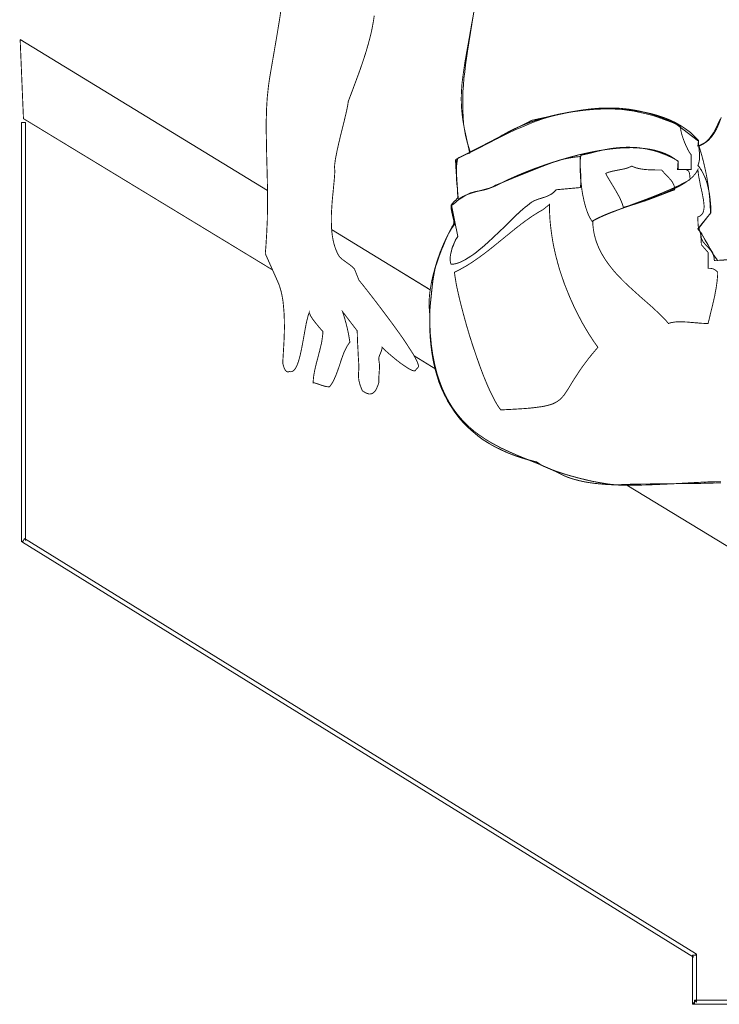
# Model space of a CAD drawing. Header units: millimetres. Extents: x 100.4 to 113.7, y 151.6 to 169.4.
# Tile 17 of 50: x 111.11 to 111.528, y 151.611 to 152.2. Entities that reach past the tile are written whole.
import ezdxf

# ---------------------------------------------------------------- set-up
doc = ezdxf.new("R2010")
doc.units = ezdxf.units.MM

msp = doc.modelspace()

# ---------------------------------------------------------------- linework, layer by layer
at = {"lineweight": 5}
for points in [[(111.38297, 152.21334), (111.38033, 152.19744), (111.37769, 152.18118), (111.37709, 152.1771), (111.37655, 152.17302), (111.37607, 152.16894), (111.37565, 152.16492), (111.37529, 152.16096), (111.37505, 152.157), (111.37493, 152.15304), (111.37487, 152.1492), (111.37493, 152.14542), (111.37511, 152.14164), (111.37541, 152.13798), (111.37589, 152.13438), (111.37655, 152.1309), (111.37733, 152.12748), (111.37829, 152.12412), (111.37943, 152.12094), (111.40205, 152.1321), (111.40637, 152.13414), (111.41063, 152.136), (111.41477, 152.13774), (111.41891, 152.1393), (111.42293, 152.14068), (111.42689, 152.14188), (111.43079, 152.14296), (111.43463, 152.14392), (111.43835, 152.1447), (111.44201, 152.14536), (111.44555, 152.1459), (111.44909, 152.14626), (111.45257, 152.14656), (111.45593, 152.14674), (111.45923, 152.1468), (111.46247, 152.1468), (111.46559, 152.14668), (111.46865, 152.14644), (111.47165, 152.14614), (111.47459, 152.14578), (111.47741, 152.1453), (111.48017, 152.14482), (111.48281, 152.14422), (111.48545, 152.14356), (111.48791, 152.1429), (111.49037, 152.14218), (111.49271, 152.1414), (111.49493, 152.14056), (111.49715, 152.13978), (111.49919, 152.13888), (111.50123, 152.13804), (111.50315, 152.13714), (111.51599, 152.12736), (111.51563, 152.1243), (111.52001, 152.12664), (111.52097, 152.12736), (111.52181, 152.12814), (111.52265, 152.12904), (111.52343, 152.13006), (111.52421, 152.13114), (111.52493, 152.13228), (111.52559, 152.13354), (111.52631, 152.13486), (111.52757, 152.13762), (111.52889, 152.14062)], [(111.25806, 152.09786), (111.11004, 152.1882), (111.11004, 152.1882)], [(111.37199, 152.11722), (111.37529, 152.11872), (111.37853, 152.12022), (111.38159, 152.12172), (111.38459, 152.12322), (111.38741, 152.12472), (111.39023, 152.12616), (111.39299, 152.1276), (111.39563, 152.12904), (111.39857, 152.1309), (111.40169, 152.13264), (111.40499, 152.13438), (111.40853, 152.13594), (111.41213, 152.13744), (111.41591, 152.13888), (111.41987, 152.1402), (111.42389, 152.1414), (111.42797, 152.14248), (111.43223, 152.14344), (111.43649, 152.14428), (111.44081, 152.145), (111.44513, 152.1456), (111.44951, 152.14608), (111.45389, 152.14644), (111.45833, 152.14662), (111.46271, 152.14668), (111.46703, 152.14656), (111.47135, 152.14632), (111.47555, 152.14596), (111.47969, 152.14536), (111.48377, 152.14464), (111.48773, 152.1438), (111.49157, 152.14272), (111.49523, 152.14152), (111.49877, 152.14008), (111.50213, 152.13852), (111.50531, 152.13672), (111.50831, 152.13474), (111.51113, 152.13258), (111.51365, 152.13024), (111.51599, 152.12766), (111.51605, 152.12586), (111.51623, 152.124), (111.51641, 152.12202), (111.51659, 152.1201), (111.51659, 152.11914), (111.51665, 152.11818), (111.51659, 152.11722), (111.51653, 152.11632), (111.51641, 152.11542), (111.51623, 152.11452), (111.51599, 152.11362), (111.51563, 152.11278), (111.51617, 152.11212), (111.51671, 152.1114), (111.51725, 152.11068), (111.51773, 152.1099), (111.51863, 152.10834), (111.51941, 152.10672), (111.52013, 152.10498), (111.52079, 152.10318), (111.52133, 152.10132), (111.52181, 152.09946), (111.52223, 152.0976), (111.52253, 152.09568), (111.52283, 152.09376), (111.52307, 152.09184), (111.52319, 152.08992), (111.52331, 152.08806), (111.52337, 152.0862), (111.52343, 152.0844), (111.51563, 152.07492), (111.51641, 152.07396), (111.51713, 152.07294), (111.51791, 152.0718), (111.51863, 152.0706), (111.52007, 152.06808), (111.52157, 152.06544), (111.52301, 152.0628), (111.52451, 152.06028), (111.52523, 152.05908), (111.52595, 152.05794), (111.52673, 152.05692), (111.52745, 152.05596), (111.53291, 152.05638)], [(111.11268, 151.88941), (111.11334, 151.88833), (111.11334, 152.13852), (111.11076, 152.13852), (111.11076, 151.88833), (111.11136, 151.88725), (111.11076, 151.88833), (111.11076, 151.88761), (111.11136, 151.88725), (111.11268, 151.88941), (111.11268, 151.88941)], [(111.36791, 152.05362), (111.36923, 152.05368), (111.37061, 152.05398), (111.37205, 152.0544), (111.37355, 152.05494), (111.37505, 152.05566), (111.37661, 152.0565), (111.37817, 152.05746), (111.37979, 152.05854), (111.38147, 152.05968), (111.38315, 152.06094), (111.38483, 152.06232), (111.38651, 152.0637), (111.38993, 152.0667), (111.39335, 152.06988), (111.40013, 152.07636), (111.40655, 152.0826), (111.40955, 152.08536), (111.41231, 152.08782), (111.41369, 152.0889), (111.41495, 152.08992), (111.41615, 152.09076), (111.41729, 152.09148), (111.41801, 152.09184), (111.41879, 152.09214), (111.41957, 152.09244), (111.42047, 152.09274), (111.42221, 152.09328), (111.42407, 152.09388), (111.42497, 152.09418), (111.42587, 152.09454), (111.42677, 152.09502), (111.42767, 152.0955), (111.42851, 152.09604), (111.42929, 152.0967), (111.43007, 152.09742), (111.43079, 152.09826), (111.44531, 152.09958), (111.44543, 152.10066), (111.44555, 152.1018), (111.44561, 152.103), (111.44561, 152.1042), (111.44555, 152.10678), (111.44543, 152.10942), (111.44525, 152.11194), (111.44513, 152.11434), (111.44513, 152.11542), (111.44513, 152.11644), (111.44519, 152.1174), (111.44531, 152.11818), (111.44201, 152.11782), (111.43907, 152.11734), (111.43769, 152.1171), (111.43637, 152.11686), (111.43505, 152.11656), (111.43379, 152.1162), (111.43133, 152.11548), (111.42875, 152.11464), (111.42605, 152.11362), (111.42305, 152.11248), (111.42071, 152.11158), (111.41741, 152.11026), (111.41351, 152.1087), (111.40919, 152.10696), (111.40487, 152.10522), (111.40085, 152.10354), (111.39731, 152.10204), (111.39461, 152.10096), (111.39365, 152.10042), (111.39269, 152.09994), (111.39179, 152.09952), (111.39095, 152.09916), (111.38939, 152.09862), (111.38789, 152.0982), (111.38519, 152.09766), (111.38261, 152.09718), (111.38123, 152.09682), (111.37985, 152.0964), (111.37907, 152.0961), (111.37835, 152.0958), (111.37751, 152.09538), (111.37673, 152.09496), (111.37583, 152.09448), (111.37493, 152.09388), (111.37391, 152.09328), (111.37295, 152.09256), (111.37187, 152.09178), (111.37073, 152.09088), (111.36953, 152.08986), (111.36827, 152.08878), (111.37199, 152.07018), (111.37157, 152.06964), (111.37115, 152.06898), (111.37067, 152.0682), (111.37019, 152.06724), (111.36971, 152.06622), (111.36929, 152.06514), (111.36881, 152.064), (111.36845, 152.0628), (111.36809, 152.06154), (111.36779, 152.06034), (111.36755, 152.05908), (111.36743, 152.05788), (111.36737, 152.05668), (111.36743, 152.0556), (111.36749, 152.05506), (111.36761, 152.05458), (111.36773, 152.0541), (111.36791, 152.05362), (111.36791, 152.05362)], [(111.52943, 151.92283), (111.52337, 151.92259), (111.51731, 151.92247), (111.50507, 151.92229), (111.49307, 151.92217), (111.48719, 151.92211), (111.48149, 151.92205), (111.47597, 151.92193), (111.47069, 151.92181), (111.46985, 151.92169), (111.46889, 151.92157), (111.46775, 151.92157), (111.46655, 151.92163), (111.46517, 151.92169), (111.46367, 151.92187), (111.46205, 151.92205), (111.46037, 151.92229), (111.45677, 151.92289), (111.45293, 151.92361), (111.44891, 151.92451), (111.44477, 151.92553), (111.44075, 151.92661), (111.43673, 151.92775), (111.43283, 151.92901), (111.42923, 151.93027), (111.42755, 151.93087), (111.42599, 151.93153), (111.42449, 151.93219), (111.42311, 151.93285), (111.42185, 151.93345), (111.42077, 151.93411), (111.41981, 151.93471), (111.41897, 151.93531), (111.41447, 151.93645), (111.41015, 151.9377), (111.40595, 151.93914), (111.40187, 151.9407), (111.39803, 151.94244), (111.39425, 151.9443), (111.39065, 151.94634), (111.38723, 151.94856), (111.38399, 151.9509), (111.38087, 151.95342), (111.37793, 151.95612), (111.37517, 151.95894), (111.37259, 151.96194), (111.37019, 151.96506), (111.36791, 151.96842), (111.36587, 151.9719), (111.36395, 151.9755), (111.36221, 151.97934), (111.36065, 151.9833), (111.35933, 151.98744), (111.35813, 151.9917), (111.35717, 151.9962), (111.35639, 152.00082), (111.35579, 152.00562), (111.35537, 152.0106), (111.35513, 152.01576), (111.35513, 152.0211), (111.35531, 152.02656), (111.35573, 152.03226), (111.35633, 152.03808), (111.35711, 152.04402), (111.35813, 152.05026), (111.35867, 152.05218), (111.35963, 152.055), (111.36083, 152.05848), (111.36227, 152.06238), (111.36311, 152.06442), (111.36395, 152.06646), (111.36479, 152.06844), (111.36569, 152.07042), (111.36659, 152.07234), (111.36749, 152.07414), (111.36839, 152.07582), (111.36929, 152.07726), (111.36947, 152.07774), (111.36959, 152.07822), (111.36959, 152.07882), (111.36959, 152.07948), (111.36935, 152.08098), (111.36899, 152.0826), (111.36857, 152.08428), (111.36815, 152.08584), (111.36803, 152.08656), (111.36791, 152.08728), (111.36791, 152.08788), (111.36791, 152.08842), (111.36803, 152.0889), (111.36821, 152.08926), (111.36839, 152.08968), (111.36869, 152.09004), (111.36935, 152.09076), (111.37007, 152.09142), (111.37079, 152.09208), (111.37139, 152.0928), (111.37163, 152.0931), (111.37181, 152.09346), (111.37193, 152.09382), (111.37199, 152.09418), (111.37187, 152.09658), (111.37169, 152.0991), (111.37145, 152.10174), (111.37121, 152.10456), (111.37115, 152.106), (111.37109, 152.1075), (111.37109, 152.10906), (111.37109, 152.11062), (111.37121, 152.11218), (111.37139, 152.11386), (111.37163, 152.11548), (111.37199, 152.11722), (111.37199, 152.11722)], [(111.35545, 152.03843), (111.29646, 152.07443)], [(111.30317, 152.0247), (111.30362, 152.02442)], [(111.34585, 151.99876), (111.35885, 151.99086)], [(111.47317, 151.92139), (111.90136, 151.66117), (111.89734, 151.63279), (111.94834, 151.62565), (111.95032, 151.67539), (111.87046, 151.72413)], [(111.51485, 151.63987), (111.51425, 151.64095), (111.11268, 151.88941), (111.11136, 151.88725), (111.51293, 151.63879), (111.51233, 151.63987), (111.51485, 151.63987), (111.51485, 151.64059), (111.51425, 151.64095), (111.51485, 151.63987), (111.51485, 151.63987)], [(111.51359, 151.61306), (111.51485, 151.6118), (111.51485, 151.63987), (111.51233, 151.63987), (111.51233, 151.6118), (111.51359, 151.61054), (111.51233, 151.6118), (111.51233, 151.61054), (111.51359, 151.61054), (111.51359, 151.61306), (111.51359, 151.61306)], [(111.68464, 151.61306), (111.51359, 151.61306), (111.51359, 151.61054), (111.68464, 151.61054), (111.68464, 151.61306), (111.68464, 151.61306)]]:
    msp.add_lwpolyline(points, dxfattribs=at)
at = {"lineweight": 5, "const_width": 0.00054}
for points in [[(111.2667, 152.2095), (111.26526, 152.20008), (111.26358, 152.18988), (111.26172, 152.17902), (111.25974, 152.16756), (111.25926, 152.16468), (111.25884, 152.1618), (111.25848, 152.15886), (111.25818, 152.15592), (111.25788, 152.15298), (111.2577, 152.14998), (111.25752, 152.14698), (111.25746, 152.14392), (111.25734, 152.14086), (111.25734, 152.1378), (111.25734, 152.13468), (111.25734, 152.13156), (111.25746, 152.12514), (111.25758, 152.1186), (111.25776, 152.11194), (111.25794, 152.1051), (111.25806, 152.09814), (111.25812, 152.09094), (111.25806, 152.08722), (111.258, 152.0835), (111.25794, 152.07978), (111.25776, 152.07594), (111.25758, 152.07204), (111.25734, 152.06808), (111.2571, 152.06412), (111.25674, 152.06004), (111.26484, 152.0418), (111.26532, 152.04042), (111.26574, 152.03904), (111.26616, 152.0376), (111.26652, 152.0361), (111.26682, 152.03454), (111.26712, 152.03292), (111.26736, 152.0313), (111.26754, 152.02968), (111.26784, 152.02632), (111.26808, 152.02296), (111.26814, 152.01954), (111.2682, 152.01612), (111.26814, 152.01282), (111.26802, 152.00958), (111.2679, 152.00652), (111.26772, 152.00358), (111.26742, 151.99848), (111.26718, 151.99452), (111.26748, 151.99338), (111.26778, 151.9923), (111.26796, 151.99176), (111.26814, 151.99128), (111.26838, 151.99086), (111.26862, 151.99044), (111.26886, 151.99008), (111.2691, 151.98978), (111.2694, 151.98954), (111.2697, 151.98936), (111.27006, 151.98924), (111.27042, 151.98924), (111.27084, 151.9893), (111.27126, 151.98942), (111.27192, 151.9893), (111.27252, 151.98936), (111.27312, 151.9896), (111.27366, 151.98996), (111.2742, 151.9905), (111.27468, 151.99116), (111.27516, 151.99194), (111.27558, 151.99284), (111.276, 151.9938), (111.27642, 151.99494), (111.27678, 151.99608), (111.27714, 151.99734), (111.2778, 152.00004), (111.27846, 152.00298), (111.2796, 152.00916), (111.28068, 152.01522), (111.28122, 152.0181), (111.28182, 152.02068), (111.28212, 152.02188), (111.28242, 152.02302), (111.28278, 152.02404), (111.28308, 152.02494), (111.28314, 152.02446), (111.28338, 152.02386), (111.28368, 152.0232), (111.28404, 152.02248), (111.28506, 152.02086), (111.28632, 152.01918), (111.2877, 152.0175), (111.28902, 152.01588), (111.29022, 152.0145), (111.29118, 152.01342), (111.29112, 152.01162), (111.29088, 152.00976), (111.29064, 152.0079), (111.29028, 152.00598), (111.28932, 152.00202), (111.2883, 151.99806), (111.28722, 151.99404), (111.28632, 151.99014), (111.28596, 151.98822), (111.28566, 151.9863), (111.28548, 151.98444), (111.28542, 151.98264), (111.28578, 151.98264), (111.28626, 151.98258), (111.28674, 151.98246), (111.28722, 151.98228), (111.28836, 151.98192), (111.28956, 151.9815), (111.29088, 151.98102), (111.29226, 151.98066), (111.29298, 151.98048), (111.2937, 151.98036), (111.29448, 151.9803), (111.2952, 151.9803), (111.29574, 151.98096), (111.29622, 151.98168), (111.2967, 151.9824), (111.29718, 151.98318), (111.29796, 151.9848), (111.29874, 151.98648), (111.2994, 151.98822), (111.30006, 151.98996), (111.30072, 151.99182), (111.30132, 151.99362), (111.30192, 151.99548), (111.30252, 151.99728), (111.30318, 151.99908), (111.30384, 152.00082), (111.30462, 152.0025), (111.30546, 152.00412), (111.30588, 152.0049), (111.30636, 152.00562), (111.30684, 152.00634), (111.30738, 152.007), (111.30696, 152.00952), (111.30654, 152.01198), (111.306, 152.01444), (111.30546, 152.01678), (111.30486, 152.01906), (111.30426, 152.02122), (111.3036, 152.02332), (111.303, 152.02524), (111.31176, 152.01378), (111.31182, 152.01162), (111.31188, 152.00916), (111.312, 152.00634), (111.31218, 152.00334), (111.3123, 152.00028), (111.31248, 151.99722), (111.31266, 151.99422), (111.31278, 151.99146), (111.3126, 151.98924), (111.31254, 151.98726), (111.31254, 151.98642), (111.3126, 151.98558), (111.31266, 151.9848), (111.31278, 151.98408), (111.31296, 151.9833), (111.31314, 151.98258), (111.31332, 151.98186), (111.31356, 151.98114), (111.31416, 151.97958), (111.31482, 151.9779), (111.31578, 151.9773), (111.31662, 151.97676), (111.31746, 151.9764), (111.31824, 151.97616), (111.3186, 151.97604), (111.31896, 151.97598), (111.31926, 151.97598), (111.31962, 151.97598), (111.31998, 151.97604), (111.32028, 151.9761), (111.32058, 151.97622), (111.32088, 151.97634), (111.32142, 151.9767), (111.32196, 151.97718), (111.3225, 151.97778), (111.32298, 151.97856), (111.3234, 151.9794), (111.32382, 151.98036), (111.32424, 151.98144), (111.32466, 151.98264), (111.32466, 151.9851), (111.32478, 151.98708), (111.3249, 151.98882), (111.32502, 151.99038), (111.32508, 151.99188), (111.32508, 151.99338), (111.32502, 151.99416), (111.3249, 151.995), (111.32478, 151.9959), (111.32466, 151.99686), (111.32466, 151.99728), (111.32472, 151.99776), (111.32484, 151.99818), (111.32496, 151.99866), (111.32526, 151.9995), (111.32568, 152.0004), (111.32604, 152.0013), (111.32634, 152.0022), (111.32646, 152.00262), (111.32658, 152.0031), (111.32664, 152.00352), (111.32664, 152.00394), (111.3279, 152.00268), (111.33, 152.00076), (111.3327, 151.99842), (111.3357, 151.99596), (111.33726, 151.99476), (111.33882, 151.99362), (111.34032, 151.9926), (111.34176, 151.99164), (111.34314, 151.99086), (111.34434, 151.99026), (111.34488, 151.99002), (111.34542, 151.9899), (111.3459, 151.98978), (111.34626, 151.98978), (111.3483, 151.99212), (111.34842, 151.99266), (111.3483, 151.99344), (111.348, 151.9944), (111.34752, 151.99554), (111.34692, 151.9968), (111.34614, 151.99824), (111.34524, 151.99986), (111.34416, 152.00154), (111.34176, 152.00526), (111.33906, 152.00934), (111.336, 152.01366), (111.33282, 152.01804), (111.32958, 152.02242), (111.32634, 152.02674), (111.32322, 152.03082), (111.32034, 152.0346), (111.3156, 152.04066), (111.31278, 152.04414), (111.31008, 152.05092), (111.30966, 152.05134), (111.30918, 152.05182), (111.3087, 152.0523), (111.3081, 152.05272), (111.30684, 152.05368), (111.30552, 152.05464), (111.3042, 152.0556), (111.30294, 152.0565), (111.3024, 152.05698), (111.30186, 152.05746), (111.30138, 152.05788), (111.30096, 152.05836), (111.30018, 152.0598), (111.29946, 152.0613), (111.2988, 152.06286), (111.29826, 152.06448), (111.29778, 152.06616), (111.29736, 152.0679), (111.29706, 152.06964), (111.29676, 152.07144), (111.29658, 152.07324), (111.2964, 152.0751), (111.29634, 152.07702), (111.29628, 152.07888), (111.29628, 152.0808), (111.29628, 152.08266), (111.29634, 152.08458), (111.29646, 152.08644), (111.2967, 152.09016), (111.297, 152.09382), (111.29736, 152.09724), (111.29766, 152.10054), (111.29796, 152.10354), (111.2982, 152.1063), (111.29826, 152.10756), (111.29832, 152.1087), (111.29832, 152.10978), (111.29826, 152.11074), (111.2982, 152.11146), (111.2982, 152.11224), (111.29826, 152.11314), (111.29838, 152.11416), (111.29868, 152.11638), (111.29916, 152.1189), (111.2997, 152.12166), (111.30036, 152.1246), (111.30108, 152.12766), (111.3018, 152.13078), (111.30336, 152.13696), (111.30474, 152.14266), (111.30534, 152.14524), (111.30582, 152.14752), (111.30618, 152.14944), (111.30636, 152.151), (111.30936, 152.15898), (111.31218, 152.1666), (111.31356, 152.17038), (111.31482, 152.17404), (111.31602, 152.1777), (111.31716, 152.1813), (111.31818, 152.18484), (111.31914, 152.18838), (111.32004, 152.19192), (111.32076, 152.1954), (111.32142, 152.19894), (111.32196, 152.20248)], [(111.38129, 152.20296), (111.38045, 152.1987), (111.37859, 152.18802), (111.37691, 152.17866), (111.37619, 152.1744), (111.37559, 152.17032), (111.37505, 152.16642), (111.37457, 152.1627), (111.37439, 152.16084), (111.37427, 152.15898), (111.37415, 152.15718), (111.37409, 152.15538), (111.37403, 152.15358), (111.37403, 152.15178), (111.37409, 152.14998), (111.37415, 152.14818), (111.37427, 152.14638), (111.37445, 152.14452), (111.37463, 152.14266), (111.37487, 152.14074), (111.37517, 152.13882), (111.37553, 152.13684), (111.37589, 152.1348), (111.37637, 152.13276), (111.37907, 152.12022), (111.37835, 152.12004), (111.37739, 152.11968), (111.37625, 152.11926), (111.37511, 152.11872), (111.37391, 152.11812), (111.37271, 152.11746), (111.37157, 152.1168), (111.37061, 152.1162), (111.37067, 152.11344), (111.37085, 152.11068), (111.37103, 152.10786), (111.37127, 152.10498), (111.37157, 152.1021), (111.37175, 152.09922), (111.37193, 152.09634), (111.37199, 152.09352), (111.36791, 152.08914), (111.36791, 152.08824), (111.36797, 152.08734), (111.36809, 152.0865), (111.36821, 152.0856), (111.36857, 152.08392), (111.36893, 152.0823), (111.36929, 152.0808), (111.36965, 152.07948), (111.36983, 152.07828), (111.36995, 152.07726), (111.36923, 152.07636), (111.36845, 152.07528), (111.36773, 152.07414), (111.36701, 152.07294), (111.36623, 152.07162), (111.36551, 152.07024), (111.36479, 152.06874), (111.36407, 152.06718), (111.36335, 152.06562), (111.36263, 152.06394), (111.36197, 152.06226), (111.36125, 152.06052), (111.36065, 152.05872), (111.35999, 152.05692), (111.35939, 152.05506), (111.35885, 152.0532), (111.35825, 152.05134), (111.35777, 152.04942), (111.35729, 152.04756), (111.35681, 152.04564), (111.35639, 152.04378), (111.35603, 152.04192), (111.35573, 152.04012), (111.35543, 152.03832), (111.35519, 152.03658), (111.35501, 152.03484), (111.35489, 152.03316), (111.35477, 152.03154), (111.35477, 152.02992), (111.35483, 152.02842), (111.35489, 152.02698), (111.35507, 152.0256), (111.35519, 152.0184), (111.35555, 152.01168), (111.35615, 152.00532), (111.35699, 151.99938), (111.35813, 151.9938), (111.35939, 151.98864), (111.36095, 151.98384), (111.36263, 151.97934), (111.36455, 151.97514), (111.36665, 151.9713), (111.36887, 151.9677), (111.37127, 151.9644), (111.37379, 151.96134), (111.37643, 151.95846), (111.37919, 151.95588), (111.38207, 151.95342), (111.38507, 151.9512), (111.38807, 151.94916), (111.39119, 151.94724), (111.39443, 151.94544), (111.39761, 151.94376), (111.40091, 151.9422), (111.40421, 151.9407), (111.40751, 151.93926), (111.41411, 151.93656), (111.42071, 151.93393), (111.42389, 151.93255), (111.42707, 151.93117), (111.43013, 151.92973), (111.43319, 151.92823), (111.43529, 151.92715), (111.43757, 151.92619), (111.43997, 151.92535), (111.44249, 151.92463), (111.44507, 151.92397), (111.44783, 151.92337), (111.45071, 151.92289), (111.45371, 151.92247), (111.45677, 151.92217), (111.45989, 151.92187), (111.46307, 151.92169), (111.46637, 151.92151), (111.46967, 151.92139), (111.47303, 151.92139), (111.47639, 151.92139), (111.47981, 151.92139), (111.48659, 151.92157), (111.49343, 151.92187), (111.50009, 151.92217), (111.50663, 151.92253), (111.51293, 151.92289), (111.51887, 151.92319), (111.52445, 151.92343), (111.52949, 151.92349)], [(111.25806, 152.09786), (111.11004, 152.1882)], [(111.11004, 152.1882), (111.11202, 152.14086), (111.26107, 152.05028)], [(111.37229, 152.0925), (111.37289, 152.09292), (111.37343, 152.09334), (111.37409, 152.09376), (111.37475, 152.09412), (111.37613, 152.09478), (111.37757, 152.09538), (111.37907, 152.09592), (111.38069, 152.09646), (111.38231, 152.09694), (111.38393, 152.09736), (111.38717, 152.0982), (111.39023, 152.09904), (111.39167, 152.09946), (111.39299, 152.09994), (111.39419, 152.10042), (111.39533, 152.10096), (111.39749, 152.1021), (111.39995, 152.1033), (111.40259, 152.10456), (111.40541, 152.10582), (111.40841, 152.10714), (111.41159, 152.10846), (111.41489, 152.10978), (111.41837, 152.1111), (111.42191, 152.11236), (111.42563, 152.11368), (111.42935, 152.11488), (111.43319, 152.11608), (111.43715, 152.11722), (111.44105, 152.1183), (111.44501, 152.11932), (111.44903, 152.12022), (111.45305, 152.12106), (111.45701, 152.12178), (111.46097, 152.12238), (111.46493, 152.12286), (111.46883, 152.12322), (111.47261, 152.1234), (111.47633, 152.12346), (111.47999, 152.12328), (111.48353, 152.12298), (111.48689, 152.1225), (111.49013, 152.12184), (111.49325, 152.12094), (111.49619, 152.11986), (111.49895, 152.11854), (111.50147, 152.11698), (111.50381, 152.11518), (111.50381, 152.11044), (111.51161, 152.11044), (111.51161, 152.1192), (111.51119, 152.11974), (111.51071, 152.12046), (111.51023, 152.12124), (111.50969, 152.1222), (111.50921, 152.12322), (111.50867, 152.12436), (111.50813, 152.12556), (111.50759, 152.12682), (111.50711, 152.12814), (111.50663, 152.1294), (111.50621, 152.13072), (111.50585, 152.13198), (111.50555, 152.13318), (111.50537, 152.13438), (111.50519, 152.13546), (111.50513, 152.13648), (111.50267, 152.13768), (111.50021, 152.13882), (111.49775, 152.1399), (111.49535, 152.14086), (111.49301, 152.14176), (111.49061, 152.1426), (111.48833, 152.14338), (111.48599, 152.14404), (111.48371, 152.14464), (111.48143, 152.14518), (111.47915, 152.14566), (111.47687, 152.14608), (111.47465, 152.14644), (111.47243, 152.14668), (111.47021, 152.14692), (111.46799, 152.1471), (111.46577, 152.14716), (111.46361, 152.14722), (111.46139, 152.14722), (111.45917, 152.14716), (111.45695, 152.1471), (111.45473, 152.14692), (111.45257, 152.14674), (111.45035, 152.1465), (111.44807, 152.1462), (111.44585, 152.1459), (111.44363, 152.14554), (111.44141, 152.14512), (111.43679, 152.14428), (111.43217, 152.14326), (111.41627, 152.13984), (111.41033, 152.13684), (111.40433, 152.13378), (111.39833, 152.13066), (111.39233, 152.12754), (111.38657, 152.12454), (111.38099, 152.12166), (111.37577, 152.11896), (111.37097, 152.1165), (111.37097, 152.11386), (111.37109, 152.11092), (111.37121, 152.10768), (111.37139, 152.10438), (111.37157, 152.10108), (111.37181, 152.0979), (111.37205, 152.09502), (111.37229, 152.0925)], [(111.37199, 152.11722), (111.37529, 152.11872), (111.37853, 152.12022), (111.38159, 152.12172), (111.38459, 152.12322), (111.38741, 152.12472), (111.39023, 152.12616), (111.39299, 152.1276), (111.39563, 152.12904), (111.39857, 152.1309), (111.40169, 152.13264), (111.40499, 152.13438), (111.40853, 152.13594), (111.41213, 152.13744), (111.41591, 152.13888), (111.41987, 152.1402), (111.42389, 152.1414), (111.42797, 152.14248), (111.43223, 152.14344), (111.43649, 152.14428), (111.44081, 152.145), (111.44513, 152.1456), (111.44951, 152.14608), (111.45389, 152.14644), (111.45833, 152.14662), (111.46271, 152.14668), (111.46703, 152.14656), (111.47135, 152.14632), (111.47555, 152.14596), (111.47969, 152.14536), (111.48377, 152.14464), (111.48773, 152.1438), (111.49157, 152.14272), (111.49523, 152.14152), (111.49877, 152.14008), (111.50213, 152.13852), (111.50531, 152.13672), (111.50831, 152.13474), (111.51113, 152.13258), (111.51365, 152.13024), (111.51599, 152.12766), (111.51605, 152.12586), (111.51623, 152.124), (111.51641, 152.12202), (111.51659, 152.1201), (111.51659, 152.11914), (111.51665, 152.11818), (111.51659, 152.11722), (111.51653, 152.11632), (111.51641, 152.11542), (111.51623, 152.11452), (111.51599, 152.11362), (111.51563, 152.11278), (111.51617, 152.11212), (111.51671, 152.1114), (111.51725, 152.11068), (111.51773, 152.1099), (111.51863, 152.10834), (111.51941, 152.10672), (111.52013, 152.10498), (111.52079, 152.10318), (111.52133, 152.10132), (111.52181, 152.09946), (111.52223, 152.0976), (111.52253, 152.09568), (111.52283, 152.09376), (111.52307, 152.09184), (111.52319, 152.08992), (111.52331, 152.08806), (111.52337, 152.0862), (111.52343, 152.0844), (111.51563, 152.07492), (111.51641, 152.07396), (111.51713, 152.07294), (111.51791, 152.0718), (111.51863, 152.0706), (111.52007, 152.06808), (111.52157, 152.06544), (111.52301, 152.0628), (111.52451, 152.06028), (111.52523, 152.05908), (111.52595, 152.05794), (111.52673, 152.05692), (111.52745, 152.05596), (111.53291, 152.05638)], [(111.53135, 152.05608), (111.52841, 152.05602), (111.52547, 152.05596), (111.52541, 152.05662), (111.52535, 152.05728), (111.52523, 152.05788), (111.52511, 152.05842), (111.52493, 152.05896), (111.52475, 152.0595), (111.52451, 152.06004), (111.52421, 152.06052), (111.52361, 152.06148), (111.52301, 152.06232), (111.52229, 152.06316), (111.52157, 152.064), (111.52013, 152.0655), (111.51887, 152.06694), (111.51839, 152.06772), (111.51803, 152.0685), (111.51785, 152.06892), (111.51773, 152.06934), (111.51767, 152.06976), (111.51767, 152.07018), (111.51629, 152.07528), (111.52307, 152.08404), (111.52307, 152.08674), (111.52295, 152.08938), (111.52277, 152.09208), (111.52253, 152.09472), (111.52223, 152.09736), (111.52193, 152.1), (111.52151, 152.10258), (111.52109, 152.10516), (111.52061, 152.10774), (111.52007, 152.11026), (111.51953, 152.11272), (111.51893, 152.11518), (111.51833, 152.11752), (111.51767, 152.11986), (111.51701, 152.12208), (111.51629, 152.1243), (111.51779, 152.12508), (111.51941, 152.12598), (111.52031, 152.12658), (111.52121, 152.12724), (111.52211, 152.12802), (111.52301, 152.12898), (111.52397, 152.13012), (111.52493, 152.13144), (111.52541, 152.13216), (111.52589, 152.13294), (111.52637, 152.13378), (111.52685, 152.13468), (111.52727, 152.1357), (111.52775, 152.13672), (111.52823, 152.13786), (111.52871, 152.13906), (111.52961, 152.14164)], [(111.44561, 152.1189), (111.45011, 152.11992), (111.45551, 152.1213), (111.45857, 152.12202), (111.46187, 152.12262), (111.46361, 152.12292), (111.46535, 152.12316), (111.46715, 152.12334), (111.46901, 152.12352), (111.47093, 152.12364), (111.47285, 152.1237), (111.47483, 152.1237), (111.47687, 152.12364), (111.47891, 152.12352), (111.48101, 152.12328), (111.48317, 152.12298), (111.48533, 152.12262), (111.48755, 152.12208), (111.48977, 152.12154), (111.49205, 152.12082), (111.49433, 152.11998), (111.49667, 152.11908), (111.49901, 152.118), (111.50141, 152.1168), (111.50381, 152.11548), (111.50345, 152.11044), (111.50555, 152.11044), (111.50717, 152.11044), (111.50789, 152.11038), (111.50849, 152.11026), (111.50903, 152.11014), (111.50945, 152.1099), (111.50987, 152.1096), (111.51017, 152.10924), (111.51041, 152.10876), (111.51059, 152.10816), (111.51071, 152.10744), (111.51083, 152.10654), (111.51089, 152.10552), (111.51089, 152.10432), (111.50927, 152.10342), (111.50753, 152.10246), (111.50573, 152.10156), (111.50387, 152.1006), (111.49997, 152.0988), (111.49595, 152.09706), (111.49181, 152.09532), (111.48755, 152.09364), (111.48335, 152.09202), (111.47909, 152.09046), (111.47099, 152.0874), (111.46355, 152.08452), (111.46019, 152.08314), (111.45719, 152.08182), (111.45587, 152.08116), (111.45461, 152.08056), (111.45341, 152.0799), (111.45239, 152.0793), (111.45185, 152.08002), (111.45137, 152.08086), (111.45089, 152.0817), (111.45041, 152.08266), (111.44993, 152.08374), (111.44951, 152.08482), (111.44909, 152.08596), (111.44867, 152.08722), (111.44831, 152.08848), (111.44795, 152.0898), (111.44759, 152.09118), (111.44729, 152.09256), (111.44669, 152.09538), (111.44621, 152.09832), (111.44585, 152.10132), (111.44549, 152.1042), (111.44531, 152.10708), (111.44519, 152.10984), (111.44513, 152.11242), (111.44519, 152.11488), (111.44525, 152.11596), (111.44537, 152.11704), (111.44549, 152.118), (111.44561, 152.1189)], [(111.52943, 151.92283), (111.52337, 151.92259), (111.51731, 151.92247), (111.50507, 151.92229), (111.49307, 151.92217), (111.48719, 151.92211), (111.48149, 151.92205), (111.47597, 151.92193), (111.47069, 151.92181), (111.46985, 151.92169), (111.46889, 151.92157), (111.46775, 151.92157), (111.46655, 151.92163), (111.46517, 151.92169), (111.46367, 151.92187), (111.46205, 151.92205), (111.46037, 151.92229), (111.45677, 151.92289), (111.45293, 151.92361), (111.44891, 151.92451), (111.44477, 151.92553), (111.44075, 151.92661), (111.43673, 151.92775), (111.43283, 151.92901), (111.42923, 151.93027), (111.42755, 151.93087), (111.42599, 151.93153), (111.42449, 151.93219), (111.42311, 151.93285), (111.42185, 151.93345), (111.42077, 151.93411), (111.41981, 151.93471), (111.41897, 151.93531), (111.41447, 151.93645), (111.41015, 151.9377), (111.40595, 151.93914), (111.40187, 151.9407), (111.39803, 151.94244), (111.39425, 151.9443), (111.39065, 151.94634), (111.38723, 151.94856), (111.38399, 151.9509), (111.38087, 151.95342), (111.37793, 151.95612), (111.37517, 151.95894), (111.37259, 151.96194), (111.37019, 151.96506), (111.36791, 151.96842), (111.36587, 151.9719), (111.36395, 151.9755), (111.36221, 151.97934), (111.36065, 151.9833), (111.35933, 151.98744), (111.35813, 151.9917), (111.35717, 151.9962), (111.35639, 152.00082), (111.35579, 152.00562), (111.35537, 152.0106), (111.35513, 152.01576), (111.35513, 152.0211), (111.35531, 152.02656), (111.35573, 152.03226), (111.35633, 152.03808), (111.35711, 152.04402), (111.35813, 152.05026), (111.35867, 152.05218), (111.35963, 152.055), (111.36083, 152.05848), (111.36227, 152.06238), (111.36311, 152.06442), (111.36395, 152.06646), (111.36479, 152.06844), (111.36569, 152.07042), (111.36659, 152.07234), (111.36749, 152.07414), (111.36839, 152.07582), (111.36929, 152.07726), (111.36947, 152.07774), (111.36959, 152.07822), (111.36959, 152.07882), (111.36959, 152.07948), (111.36935, 152.08098), (111.36899, 152.0826), (111.36857, 152.08428), (111.36815, 152.08584), (111.36803, 152.08656), (111.36791, 152.08728), (111.36791, 152.08788), (111.36791, 152.08842), (111.36803, 152.0889), (111.36821, 152.08926), (111.36839, 152.08968), (111.36869, 152.09004), (111.36935, 152.09076), (111.37007, 152.09142), (111.37079, 152.09208), (111.37139, 152.0928), (111.37163, 152.0931), (111.37181, 152.09346), (111.37193, 152.09382), (111.37199, 152.09418), (111.37187, 152.09658), (111.37169, 152.0991), (111.37145, 152.10174), (111.37121, 152.10456), (111.37115, 152.106), (111.37109, 152.1075), (111.37109, 152.10906), (111.37109, 152.11062), (111.37121, 152.11218), (111.37139, 152.11386), (111.37163, 152.11548), (111.37199, 152.11722)], [(111.36791, 152.05362), (111.36923, 152.05368), (111.37061, 152.05398), (111.37205, 152.0544), (111.37355, 152.05494), (111.37505, 152.05566), (111.37661, 152.0565), (111.37817, 152.05746), (111.37979, 152.05854), (111.38147, 152.05968), (111.38315, 152.06094), (111.38483, 152.06232), (111.38651, 152.0637), (111.38993, 152.0667), (111.39335, 152.06988), (111.40013, 152.07636), (111.40655, 152.0826), (111.40955, 152.08536), (111.41231, 152.08782), (111.41369, 152.0889), (111.41495, 152.08992), (111.41615, 152.09076), (111.41729, 152.09148), (111.41801, 152.09184), (111.41879, 152.09214), (111.41957, 152.09244), (111.42047, 152.09274), (111.42221, 152.09328), (111.42407, 152.09388), (111.42497, 152.09418), (111.42587, 152.09454), (111.42677, 152.09502), (111.42767, 152.0955), (111.42851, 152.09604), (111.42929, 152.0967), (111.43007, 152.09742), (111.43079, 152.09826), (111.44531, 152.09958), (111.44543, 152.10066), (111.44555, 152.1018), (111.44561, 152.103), (111.44561, 152.1042), (111.44555, 152.10678), (111.44543, 152.10942), (111.44525, 152.11194), (111.44513, 152.11434), (111.44513, 152.11542), (111.44513, 152.11644), (111.44519, 152.1174), (111.44531, 152.11818), (111.44201, 152.11782), (111.43907, 152.11734), (111.43769, 152.1171), (111.43637, 152.11686), (111.43505, 152.11656), (111.43379, 152.1162), (111.43133, 152.11548), (111.42875, 152.11464), (111.42605, 152.11362), (111.42305, 152.11248), (111.42071, 152.11158), (111.41741, 152.11026), (111.41351, 152.1087), (111.40919, 152.10696), (111.40487, 152.10522), (111.40085, 152.10354), (111.39731, 152.10204), (111.39461, 152.10096), (111.39365, 152.10042), (111.39269, 152.09994), (111.39179, 152.09952), (111.39095, 152.09916), (111.38939, 152.09862), (111.38789, 152.0982), (111.38519, 152.09766), (111.38261, 152.09718), (111.38123, 152.09682), (111.37985, 152.0964), (111.37907, 152.0961), (111.37835, 152.0958), (111.37751, 152.09538), (111.37673, 152.09496), (111.37583, 152.09448), (111.37493, 152.09388), (111.37391, 152.09328), (111.37295, 152.09256), (111.37187, 152.09178), (111.37073, 152.09088), (111.36953, 152.08986), (111.36827, 152.08878), (111.37199, 152.07018), (111.37157, 152.06964), (111.37115, 152.06898), (111.37067, 152.0682), (111.37019, 152.06724), (111.36971, 152.06622), (111.36929, 152.06514), (111.36881, 152.064), (111.36845, 152.0628), (111.36809, 152.06154), (111.36779, 152.06034), (111.36755, 152.05908), (111.36743, 152.05788), (111.36737, 152.05668), (111.36743, 152.0556), (111.36749, 152.05506), (111.36761, 152.05458), (111.36773, 152.0541), (111.36791, 152.05362)], [(111.47099, 152.08776), (111.47063, 152.08914), (111.47015, 152.09046), (111.46955, 152.0919), (111.46895, 152.09328), (111.46823, 152.09466), (111.46745, 152.09604), (111.46667, 152.09742), (111.46589, 152.0988), (111.46427, 152.10144), (111.46277, 152.1039), (111.46211, 152.10504), (111.46145, 152.10612), (111.46097, 152.10714), (111.46049, 152.10804), (111.46133, 152.1084), (111.46217, 152.10876), (111.46313, 152.109), (111.46415, 152.1093), (111.46625, 152.10972), (111.46841, 152.11014), (111.47057, 152.11056), (111.47267, 152.11104), (111.47357, 152.11134), (111.47447, 152.1117), (111.47531, 152.11206), (111.47609, 152.11248), (111.47687, 152.11206), (111.47777, 152.1117), (111.47873, 152.11134), (111.47975, 152.1111), (111.48077, 152.11086), (111.48191, 152.11068), (111.48305, 152.1105), (111.48425, 152.11038), (111.48671, 152.1102), (111.48917, 152.11014), (111.49163, 152.11008), (111.49397, 152.11008), (111.49541, 152.1084), (111.49679, 152.10696), (111.49811, 152.10558), (111.49925, 152.10432), (111.49979, 152.10366), (111.50027, 152.103), (111.50069, 152.10228), (111.50105, 152.10156), (111.50135, 152.10084), (111.50159, 152.1), (111.50171, 152.09916), (111.50177, 152.09826), (111.49919, 152.09736), (111.49607, 152.09616), (111.49247, 152.09478), (111.48857, 152.09328), (111.48431, 152.09172), (111.47993, 152.09028), (111.47771, 152.08956), (111.47549, 152.0889), (111.47321, 152.0883), (111.47099, 152.08776)], [(111.51563, 152.11044), (111.51587, 152.1081), (111.51623, 152.1057), (111.51671, 152.10336), (111.51713, 152.10102), (111.51815, 152.09658), (111.51893, 152.09244), (111.51917, 152.09052), (111.51935, 152.08872), (111.51935, 152.08794), (111.51929, 152.08716), (111.51917, 152.08638), (111.51905, 152.08572), (111.51887, 152.08506), (111.51863, 152.08446), (111.51827, 152.08392), (111.51791, 152.08338), (111.51743, 152.08296), (111.51695, 152.0826), (111.51635, 152.0823), (111.51563, 152.082), (111.51563, 152.08038), (111.51569, 152.07888), (111.51575, 152.07756), (111.51587, 152.07642), (111.51605, 152.07534), (111.51635, 152.07438), (111.51653, 152.0739), (111.51677, 152.07342), (111.51701, 152.073), (111.51731, 152.07258), (111.51737, 152.07168), (111.51737, 152.07078), (111.51743, 152.06988), (111.51749, 152.06898), (111.51755, 152.06814), (111.51761, 152.06724), (111.51767, 152.06634), (111.51767, 152.06544), (111.52175, 152.0607), (111.52175, 152.05122), (111.52235, 152.05122), (111.52307, 152.05122), (111.52373, 152.0511), (111.52445, 152.05098), (111.52523, 152.05068), (111.52595, 152.05026), (111.52631, 152.04996), (111.52673, 152.04966), (111.52709, 152.0493), (111.52745, 152.04888), (111.52745, 152.04708), (111.52727, 152.04516), (111.52709, 152.04312), (111.52679, 152.04108), (111.52649, 152.03904), (111.52607, 152.03694), (111.52571, 152.03478), (111.52523, 152.03268), (111.52427, 152.02854), (111.52331, 152.02464), (111.52247, 152.02116), (111.52175, 152.01816), (111.52025, 152.01816), (111.51869, 152.01828), (111.51713, 152.01834), (111.51557, 152.01852), (111.51233, 152.01876), (111.50915, 152.01906), (111.50753, 152.01912), (111.50603, 152.01918), (111.50453, 152.01924), (111.50309, 152.01918), (111.50171, 152.01906), (111.50039, 152.01882), (111.49979, 152.0187), (111.49919, 152.01858), (111.49859, 152.0184), (111.49805, 152.01816), (111.49673, 152.01972), (111.49523, 152.02128), (111.49373, 152.02284), (111.49211, 152.0244), (111.48875, 152.02758), (111.48515, 152.03076), (111.48137, 152.03406), (111.47765, 152.03742), (111.47573, 152.03916), (111.47387, 152.04084), (111.47201, 152.04264), (111.47021, 152.04444), (111.46841, 152.0463), (111.46667, 152.04816), (111.46499, 152.05008), (111.46343, 152.05206), (111.46187, 152.0541), (111.46043, 152.05614), (111.45911, 152.05824), (111.45785, 152.0604), (111.45671, 152.06256), (111.45575, 152.06484), (111.45485, 152.06718), (111.45413, 152.06952), (111.45353, 152.07198), (111.45311, 152.07444), (111.45281, 152.07702), (111.45275, 152.07966), (111.45431, 152.08056), (111.45599, 152.0814), (111.45779, 152.08224), (111.45977, 152.08314), (111.46181, 152.08398), (111.46391, 152.08482), (111.46613, 152.0856), (111.46841, 152.08644), (111.47801, 152.0898), (111.48785, 152.09328), (111.49031, 152.09418), (111.49265, 152.09508), (111.49499, 152.09598), (111.49727, 152.09694), (111.49943, 152.0979), (111.50153, 152.09892), (111.50357, 152.09994), (111.50549, 152.10096), (111.50729, 152.10204), (111.50891, 152.10312), (111.51047, 152.10426), (111.51185, 152.1054), (111.51305, 152.1066), (111.51413, 152.10786), (111.51497, 152.10912), (111.51563, 152.11044)], [(111.36995, 152.04888), (111.37175, 152.04978), (111.37355, 152.05068), (111.37535, 152.0517), (111.37715, 152.05272), (111.37889, 152.0538), (111.38063, 152.05494), (111.38231, 152.05608), (111.38405, 152.05728), (111.38741, 152.05974), (111.39071, 152.06226), (111.39401, 152.0649), (111.39725, 152.06754), (111.40049, 152.07018), (111.40367, 152.07276), (111.40685, 152.07534), (111.41009, 152.07786), (111.41171, 152.07906), (111.41327, 152.0802), (111.41489, 152.08134), (111.41651, 152.08248), (111.41813, 152.0835), (111.41975, 152.08452), (111.42137, 152.08548), (111.42305, 152.08644), (111.42677, 152.08944), (111.42677, 152.08638), (111.42695, 152.08326), (111.42713, 152.08014), (111.42743, 152.07708), (111.42779, 152.07402), (111.42821, 152.07096), (111.42869, 152.0679), (111.42923, 152.0649), (111.42989, 152.0619), (111.43055, 152.05896), (111.43133, 152.05602), (111.43211, 152.05308), (111.43295, 152.0502), (111.43391, 152.04732), (111.43487, 152.0445), (111.43583, 152.04174), (111.43691, 152.03904), (111.43799, 152.03634), (111.43907, 152.0337), (111.44027, 152.03106), (111.44141, 152.02848), (111.44267, 152.02596), (111.44387, 152.0235), (111.44513, 152.0211), (111.44639, 152.0187), (111.44771, 152.01642), (111.44903, 152.0142), (111.45035, 152.01198), (111.45173, 152.00988), (111.45305, 152.00784), (111.45443, 152.00586), (111.45581, 152.00394), (111.45239, 151.99992), (111.45017, 151.99716), (111.44825, 151.99458), (111.44645, 151.99218), (111.44483, 151.9899), (111.44351, 151.9878), (111.44219, 151.98582), (111.44105, 151.98402), (111.43997, 151.98228), (111.43817, 151.97928), (111.43649, 151.9767), (111.43571, 151.97556), (111.43487, 151.97454), (111.43403, 151.97364), (111.43319, 151.97274), (111.43223, 151.97202), (111.43121, 151.9713), (111.43007, 151.9707), (111.42887, 151.9701), (111.42749, 151.96962), (111.42593, 151.9692), (111.42419, 151.96878), (111.42233, 151.96842), (111.42017, 151.96812), (111.41783, 151.96782), (111.41519, 151.96752), (111.41231, 151.96728), (111.40565, 151.96686), (111.39767, 151.96644), (111.39671, 151.9677), (111.39575, 151.96914), (111.39479, 151.97076), (111.39377, 151.97262), (111.39275, 151.97466), (111.39167, 151.97682), (111.39059, 151.97916), (111.38951, 151.98162), (111.38843, 151.9842), (111.38735, 151.98684), (111.38627, 151.98966), (111.38519, 151.99254), (111.38417, 151.99548), (111.38309, 151.99848), (111.38207, 152.00154), (111.38099, 152.00466), (111.37901, 152.0109), (111.37715, 152.01714), (111.37547, 152.02326), (111.37391, 152.0292), (111.37319, 152.03208), (111.37253, 152.03484), (111.37193, 152.03748), (111.37139, 152.04), (111.37091, 152.04246), (111.37055, 152.04474), (111.37019, 152.0469), (111.36995, 152.04888)], [(111.35545, 152.03843), (111.29646, 152.07443)], [(111.30317, 152.0247), (111.30362, 152.02442)], [(111.34585, 151.99876), (111.35885, 151.99086)], [(111.47317, 151.92139), (111.90136, 151.66117), (111.89734, 151.63279), (111.94834, 151.62565), (111.95032, 151.67539), (111.87046, 151.72413)]]:
    msp.add_lwpolyline(points, dxfattribs=at)

doc.saveas('drawing.dxf')
